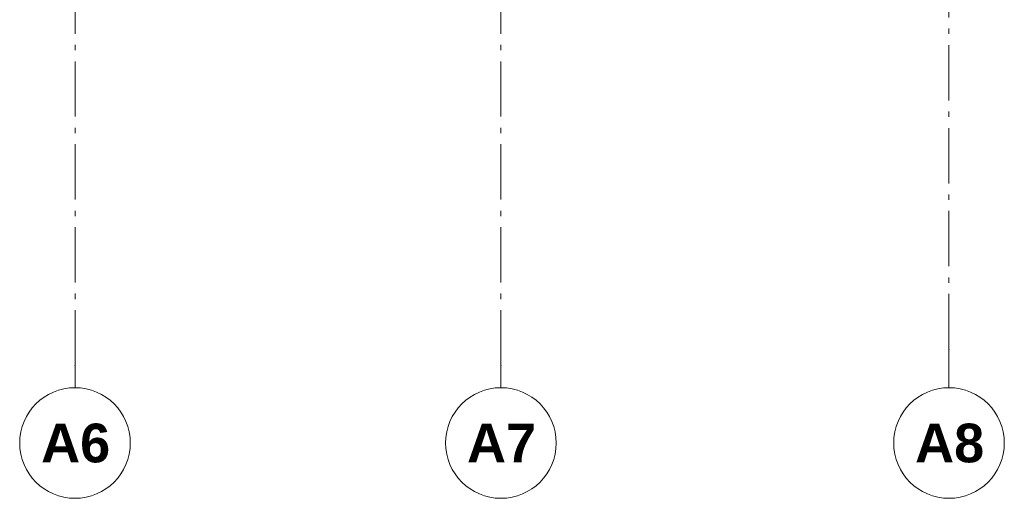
# Model space of a CAD drawing. Header units: millimetres. Extents: x -15957 to 238275, y -73214 to 42710.
# Tile 76 of 97: x 197553 to 206453, y -70391 to -66065. Entities that reach past the tile are written whole.
import ezdxf

# ---------------------------------------------------------------- set-up
doc = ezdxf.new("R2010")
doc.units = ezdxf.units.MM
doc.header["$LTSCALE"] = 0.5
doc.header["$MEASUREMENT"] = 0
doc.linetypes.add('Akselinje', pattern=[1500, 1000, -200, 100, -200])
doc.linetypes.add('PLINE', pattern=[0])
doc.layers.add('822- Modullinjer bygning', color=7, linetype='Continuous')
doc.styles.add('GENERATED_STYLE_2', font='arial.ttf')

msp = doc.modelspace()

# ---------------------------------------------------------------- linework, layer by layer
at = {"layer": '822- Modullinjer bygning', "color": 94, "linetype": 'Akselinje', "lineweight": 18}
for p, q in [((201903.1, -69191.4), (201903.1, -44316.4)), ((205953.1, -69044.1), (205953.1, -44463.7)), ((198053.1, -69191.4), (198053.1, -44589.4)), ((205953.1, -69044.1), (205953.1, -69391.4)), ((198053.1, -69191.4), (198053.1, -69391.4)), ((201903.1, -69191.4), (201903.1, -69391.4))]:
    msp.add_line(p, q, dxfattribs=at)
at = {"layer": '822- Modullinjer bygning', "color": 7, "linetype": 'PLINE', "lineweight": 18}
for centre in [(198053.1, -69891.4), (201903.1, -69891.4), (205953.1, -69891.4)]:
    msp.add_circle(centre, 500, dxfattribs=at)
at = {"layer": '822- Modullinjer bygning', "color": 94, "linetype": 'Akselinje', "lineweight": 18}
for p in [(205953.1, -69044.1), (205953.1, -69044.1), (198053.1, -69191.4), (198053.1, -69191.4), (201903.1, -69191.4), (201903.1, -69191.4)]:
    msp.add_point(p, dxfattribs=at)

# ---------------------------------------------------------------- texts
at = {"layer": '822- Modullinjer bygning', "color": 7, "lineweight": 18, "char_height": 350, "attachment_point": 1, "style": 'GENERATED_STYLE_2'}
for s, insert in [('\\A1;{\\pql;\\pt0;\\fArial|b1|i0|c0|p0;\\W1.000000;A6}', (197746.3, -69716.4)), ('\\A1;{\\pql;\\pt0;\\fArial|b1|i0|c0|p0;\\W1.000000;A7}', (201596.3, -69716.4)), ('\\A1;{\\pql;\\pt0;\\fArial|b1|i0|c0|p0;\\W1.000000;A8}', (205646.3, -69716.4))]:
    msp.add_mtext(s, dxfattribs=dict(at, insert=insert))

doc.saveas('drawing.dxf')
